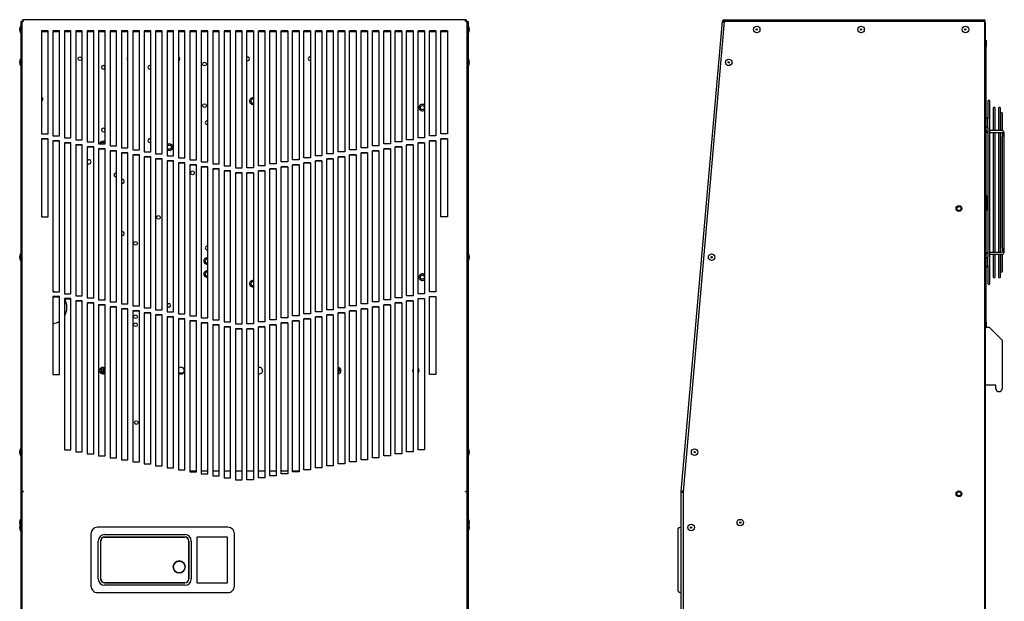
# Model space of a CAD drawing. Extents: x 8 to 167, y 4 to 114.
# Tile 2 of 18: x 14 to 52, y 40 to 62. Entities that reach past the tile are written whole.
import ezdxf

# ---------------------------------------------------------------- set-up
doc = ezdxf.new("R2010")
doc.units = 0
doc.layers.add('BODY', color=3, linetype='CONTINUOUS')

msp = doc.modelspace()

# ---------------------------------------------------------------- linework, layer by layer
at = {"layer": 'BODY', "linetype": 'CONTINUOUS'}
for p, q in [((31.251, 61.945), (14.313, 61.945)), ((14.313, 61.885), (14.313, 61.945)), ((31.251, 61.885), (31.251, 61.945)), ((41.169, 61.945), (51.165, 61.945)), ((41.169, 61.945), (41.169, 61.909)), ((51.165, 61.945), (51.165, 61.909)), ((14.166, 61.545), (14.166, 61.595)), ((14.211, 61.68), (14.196, 61.695)), ((14.196, 61.695), (14.196, 61.445)), ((14.211, 61.879), (14.247, 61.879)), ((14.211, 61.879), (14.211, 43.851)), ((14.247, 61.879), (14.247, 61.852)), ((14.247, 61.879), (14.283, 61.879)), ((14.247, 61.852), (14.247, 43.873)), ((15.255, 61.52), (15.005, 61.52)), ((15.005, 61.52), (15.005, 57.57)), ((15.005, 61.517), (15.255, 61.517)), ((15.255, 57.57), (15.255, 61.52)), ((15.692, 61.52), (15.442, 61.52)), ((15.442, 61.52), (15.442, 57.493)), ((15.442, 61.517), (15.692, 61.517)), ((15.692, 57.493), (15.692, 61.52)), ((16.13, 61.52), (15.88, 61.52)), ((15.88, 61.52), (15.88, 57.416)), ((15.88, 61.517), (16.13, 61.517)), ((16.13, 57.416), (16.13, 61.52)), ((16.567, 61.52), (16.317, 61.52)), ((16.317, 61.52), (16.317, 57.339)), ((16.317, 61.517), (16.567, 61.517)), ((16.567, 57.339), (16.567, 61.52)), ((17.004, 61.52), (16.754, 61.52)), ((16.754, 61.52), (16.754, 57.263)), ((16.754, 61.517), (17.004, 61.517)), ((17.004, 57.263), (17.004, 61.52)), ((17.441, 61.52), (17.191, 61.52)), ((17.191, 61.52), (17.191, 57.186)), ((17.191, 61.517), (17.441, 61.517)), ((17.441, 57.186), (17.441, 61.52)), ((17.879, 61.52), (17.629, 61.52)), ((17.629, 61.52), (17.629, 57.109)), ((17.629, 61.517), (17.879, 61.517)), ((17.879, 57.109), (17.879, 61.52)), ((18.316, 61.52), (18.066, 61.52)), ((18.066, 61.52), (18.066, 57.032)), ((18.066, 61.517), (18.316, 61.517)), ((18.316, 57.032), (18.316, 61.52)), ((18.753, 61.52), (18.503, 61.52)), ((18.503, 61.52), (18.503, 56.955)), ((18.503, 61.517), (18.753, 61.517)), ((18.753, 56.955), (18.753, 61.52)), ((19.19, 61.52), (18.94, 61.52)), ((18.94, 61.52), (18.94, 56.879)), ((18.94, 61.517), (19.19, 61.517)), ((19.19, 56.879), (19.19, 61.52)), ((19.628, 61.52), (19.378, 61.52)), ((19.378, 61.52), (19.378, 56.802)), ((19.378, 61.517), (19.628, 61.517)), ((19.628, 56.802), (19.628, 61.52)), ((20.065, 61.52), (19.815, 61.52)), ((19.815, 61.52), (19.815, 56.725)), ((19.815, 61.517), (20.065, 61.517)), ((20.065, 56.725), (20.065, 61.52)), ((20.502, 61.52), (20.252, 61.52)), ((20.252, 61.52), (20.252, 56.648)), ((20.252, 61.517), (20.502, 61.517)), ((20.502, 56.648), (20.502, 61.52)), ((20.939, 61.52), (20.689, 61.52)), ((20.689, 61.52), (20.689, 56.571)), ((20.689, 61.517), (20.939, 61.517)), ((20.939, 56.571), (20.939, 61.52)), ((21.377, 61.52), (21.127, 61.52)), ((21.127, 61.52), (21.127, 56.494)), ((21.127, 61.517), (21.377, 61.517)), ((21.377, 56.494), (21.377, 61.52)), ((21.814, 61.52), (21.564, 61.52)), ((21.564, 61.52), (21.564, 56.418)), ((21.564, 61.517), (21.814, 61.517)), ((21.814, 56.418), (21.814, 61.52)), ((22.251, 61.52), (22.001, 61.52)), ((22.001, 61.52), (22.001, 56.341)), ((22.001, 61.517), (22.251, 61.517)), ((22.251, 56.341), (22.251, 61.52)), ((22.688, 61.52), (22.438, 61.52)), ((22.438, 61.52), (22.438, 56.264)), ((22.438, 61.517), (22.688, 61.517)), ((22.688, 56.264), (22.688, 61.52)), ((22.876, 61.52), (23.126, 61.52)), ((22.876, 56.264), (22.876, 61.52)), ((23.126, 61.517), (22.876, 61.517)), ((23.126, 61.52), (23.126, 56.264)), ((23.314, 61.52), (23.564, 61.52)), ((23.314, 56.341), (23.314, 61.52)), ((23.564, 61.517), (23.314, 61.517)), ((23.564, 61.52), (23.564, 56.341)), ((23.751, 61.52), (24.001, 61.52)), ((23.751, 56.418), (23.751, 61.52)), ((24.001, 61.517), (23.751, 61.517)), ((24.001, 61.52), (24.001, 56.418)), ((24.188, 61.52), (24.438, 61.52)), ((24.188, 56.494), (24.188, 61.52)), ((24.438, 61.517), (24.188, 61.517)), ((24.438, 61.52), (24.438, 56.494)), ((24.625, 61.52), (24.875, 61.52)), ((24.625, 56.571), (24.625, 61.52)), ((24.875, 61.517), (24.625, 61.517)), ((24.875, 61.52), (24.875, 56.571)), ((25.063, 61.52), (25.313, 61.52)), ((25.063, 56.648), (25.063, 61.52)), ((25.313, 61.517), (25.063, 61.517)), ((25.313, 61.52), (25.313, 56.648)), ((25.5, 61.52), (25.75, 61.52)), ((25.5, 56.725), (25.5, 61.52)), ((25.75, 61.517), (25.5, 61.517)), ((25.75, 61.52), (25.75, 56.725)), ((25.937, 61.52), (26.187, 61.52)), ((25.937, 56.802), (25.937, 61.52)), ((26.187, 61.517), (25.937, 61.517)), ((26.187, 61.52), (26.187, 56.802)), ((26.374, 61.52), (26.624, 61.52)), ((26.374, 56.879), (26.374, 61.52)), ((26.624, 61.517), (26.374, 61.517)), ((26.624, 61.52), (26.624, 56.879)), ((26.812, 61.52), (27.062, 61.52)), ((26.812, 56.955), (26.812, 61.52)), ((27.062, 61.517), (26.812, 61.517)), ((27.062, 61.52), (27.062, 56.955)), ((27.249, 61.52), (27.499, 61.52)), ((27.249, 57.032), (27.249, 61.52)), ((27.499, 61.517), (27.249, 61.517)), ((27.499, 61.52), (27.499, 57.032)), ((27.686, 61.52), (27.936, 61.52)), ((27.686, 57.109), (27.686, 61.52)), ((27.936, 61.517), (27.686, 61.517)), ((27.936, 61.52), (27.936, 57.109)), ((28.123, 61.52), (28.373, 61.52)), ((28.123, 57.186), (28.123, 61.52)), ((28.373, 61.517), (28.123, 61.517)), ((28.373, 61.52), (28.373, 57.186)), ((28.561, 61.52), (28.811, 61.52)), ((28.561, 57.263), (28.561, 61.52)), ((28.811, 61.517), (28.561, 61.517)), ((28.811, 61.52), (28.811, 57.263)), ((28.998, 61.52), (29.248, 61.52)), ((28.998, 57.339), (28.998, 61.52)), ((29.248, 61.517), (28.998, 61.517)), ((29.248, 61.52), (29.248, 57.339)), ((29.435, 61.52), (29.685, 61.52)), ((29.435, 57.416), (29.435, 61.52)), ((29.685, 61.517), (29.435, 61.517)), ((29.685, 61.52), (29.685, 57.416)), ((29.872, 61.52), (30.122, 61.52)), ((29.872, 57.493), (29.872, 61.52)), ((30.122, 61.517), (29.872, 61.517)), ((30.122, 61.52), (30.122, 57.493)), ((30.31, 61.52), (30.56, 61.52)), ((30.31, 57.57), (30.31, 61.52)), ((30.56, 61.517), (30.31, 61.517)), ((30.56, 61.52), (30.56, 57.57)), ((31.317, 61.879), (31.281, 61.879)), ((31.317, 61.879), (31.317, 61.852)), ((31.317, 61.879), (31.353, 61.879)), ((31.317, 43.873), (31.317, 61.852)), ((31.353, 61.879), (31.353, 43.851)), ((31.368, 61.695), (31.353, 61.68)), ((31.368, 61.57), (31.368, 61.695)), ((31.368, 61.445), (31.368, 61.57)), ((31.398, 61.595), (31.398, 61.57)), ((31.398, 61.57), (31.398, 61.545)), ((39.526, 43.858), (41.103, 61.885)), ((41.17, 61.879), (39.592, 43.851)), ((41.139, 61.882), (41.103, 61.885)), ((41.167, 61.852), (41.167, 61.852)), ((51.165, 61.879), (41.17, 61.879)), ((51.165, 9.46), (51.165, 61.879)), ((51.165, 61.837), (51.173, 61.837)), ((51.165, 61.834), (51.173, 61.834)), ((51.173, 61.837), (51.173, 61.834)), ((51.173, 61.834), (51.173, 9.484)), ((14.196, 61.445), (14.211, 61.46)), ((15.005, 61.495), (15.255, 61.495)), ((15.442, 61.495), (15.692, 61.495)), ((15.88, 61.495), (16.13, 61.495)), ((16.317, 61.495), (16.567, 61.495)), ((16.754, 61.495), (17.004, 61.495)), ((17.191, 61.495), (17.441, 61.495)), ((17.629, 61.495), (17.879, 61.495)), ((18.066, 61.495), (18.316, 61.495)), ((18.503, 61.495), (18.753, 61.495)), ((18.94, 61.495), (19.19, 61.495)), ((19.378, 61.495), (19.628, 61.495)), ((19.815, 61.495), (20.065, 61.495)), ((20.252, 61.495), (20.502, 61.495)), ((20.689, 61.495), (20.939, 61.495)), ((21.127, 61.495), (21.377, 61.495)), ((21.564, 61.495), (21.814, 61.495)), ((22.001, 61.495), (22.251, 61.495)), ((22.438, 61.495), (22.688, 61.495)), ((22.876, 61.495), (23.126, 61.495)), ((23.314, 61.495), (23.564, 61.495)), ((23.751, 61.495), (24.001, 61.495)), ((24.188, 61.495), (24.438, 61.495)), ((24.625, 61.495), (24.875, 61.495)), ((25.063, 61.495), (25.313, 61.495)), ((25.5, 61.495), (25.75, 61.495)), ((25.937, 61.495), (26.187, 61.495)), ((26.374, 61.495), (26.624, 61.495)), ((26.812, 61.495), (27.062, 61.495)), ((27.249, 61.495), (27.499, 61.495)), ((27.686, 61.495), (27.936, 61.495)), ((28.123, 61.495), (28.373, 61.495)), ((28.561, 61.495), (28.811, 61.495)), ((28.998, 61.495), (29.248, 61.495)), ((29.435, 61.495), (29.685, 61.495)), ((29.872, 61.495), (30.122, 61.495)), ((30.31, 61.495), (30.56, 61.495)), ((31.353, 61.46), (31.368, 61.445)), ((51.173, 61.165), (51.209, 61.165)), ((51.209, 61.165), (51.209, 60.915)), ((51.209, 50.357), (51.209, 60.915)), ((14.211, 60.42), (14.196, 60.435)), ((14.196, 60.435), (14.196, 60.185)), ((31.368, 60.435), (31.353, 60.42)), ((31.368, 60.31), (31.368, 60.435)), ((14.166, 60.285), (14.166, 60.335)), ((14.196, 60.185), (14.211, 60.2)), ((31.353, 60.2), (31.368, 60.185)), ((31.368, 60.185), (31.368, 60.31)), ((31.398, 60.335), (31.398, 60.31)), ((31.398, 60.31), (31.398, 60.285)), ((51.279, 58.818), (51.279, 58.142)), ((51.35, 51.83), (51.35, 58.818)), ((51.48, 58.556), (51.48, 57.695)), ((51.551, 57.695), (51.551, 58.556)), ((51.685, 58.556), (51.685, 57.695)), ((51.756, 57.695), (51.756, 58.556)), ((51.279, 57.851), (51.279, 58.142)), ((51.764, 58.348), (51.764, 57.695)), ((51.835, 57.695), (51.835, 58.348)), ((51.279, 57.831), (51.279, 57.851)), ((51.279, 57.795), (51.279, 57.831)), ((51.279, 57.795), (51.279, 52.853)), ((15.005, 57.57), (15.255, 57.57)), ((15.255, 57.383), (15.005, 57.383)), ((15.005, 57.383), (15.005, 54.394)), ((15.005, 57.379), (15.255, 57.379)), ((15.255, 54.394), (15.255, 57.383)), ((15.442, 57.493), (15.692, 57.493)), ((15.88, 57.416), (16.13, 57.416)), ((29.685, 57.416), (29.435, 57.416)), ((30.122, 57.493), (29.872, 57.493)), ((30.56, 57.57), (30.31, 57.57)), ((30.31, 57.383), (30.56, 57.383)), ((30.31, 54.394), (30.31, 57.383)), ((30.56, 57.379), (30.31, 57.379)), ((30.56, 57.383), (30.56, 54.394)), ((51.801, 57.695), (51.35, 57.695)), ((51.35, 57.624), (51.801, 57.624)), ((51.48, 57.624), (51.48, 53.024)), ((51.551, 53.024), (51.551, 57.624)), ((51.685, 57.624), (51.685, 53.024)), ((51.756, 53.024), (51.756, 57.624)), ((51.764, 57.624), (51.764, 53.024)), ((51.835, 57.611), (51.835, 57.462)), ((51.835, 53.186), (51.835, 57.462)), ((51.905, 55.502), (51.905, 57.611)), ((15.692, 57.306), (15.442, 57.306)), ((15.442, 57.306), (15.442, 51.515)), ((15.442, 57.303), (15.692, 57.303)), ((15.692, 51.515), (15.692, 57.306)), ((16.13, 57.229), (15.88, 57.229)), ((15.88, 57.229), (15.88, 51.438)), ((15.88, 57.226), (16.13, 57.226)), ((16.13, 51.438), (16.13, 57.229)), ((16.317, 57.339), (16.567, 57.339)), ((16.567, 57.152), (16.317, 57.152)), ((16.317, 57.152), (16.317, 51.361)), ((16.317, 57.149), (16.567, 57.149)), ((16.567, 51.361), (16.567, 57.152)), ((16.754, 57.263), (17.004, 57.263)), ((17.004, 57.075), (16.754, 57.075)), ((16.754, 57.075), (16.754, 51.284)), ((16.754, 57.072), (17.004, 57.072)), ((17.004, 51.284), (17.004, 57.075)), ((17.191, 57.186), (17.441, 57.186)), ((17.441, 56.998), (17.191, 56.998)), ((17.191, 56.998), (17.191, 51.208)), ((17.191, 56.995), (17.441, 56.995)), ((17.441, 51.208), (17.441, 56.998)), ((17.629, 57.109), (17.879, 57.109)), ((18.066, 57.032), (18.316, 57.032)), ((27.499, 57.032), (27.249, 57.032)), ((27.936, 57.109), (27.686, 57.109)), ((28.373, 57.186), (28.123, 57.186)), ((28.123, 51.208), (28.123, 56.998)), ((28.123, 56.998), (28.373, 56.998)), ((28.373, 56.995), (28.123, 56.995)), ((28.373, 56.998), (28.373, 51.208)), ((28.811, 57.263), (28.561, 57.263)), ((28.561, 51.284), (28.561, 57.075)), ((28.561, 57.075), (28.811, 57.075)), ((28.811, 57.072), (28.561, 57.072)), ((28.811, 57.075), (28.811, 51.284)), ((29.248, 57.339), (28.998, 57.339)), ((28.998, 51.361), (28.998, 57.152)), ((28.998, 57.152), (29.248, 57.152)), ((29.248, 57.149), (28.998, 57.149)), ((29.248, 57.152), (29.248, 51.361)), ((29.435, 51.438), (29.435, 57.229)), ((29.435, 57.229), (29.685, 57.229)), ((29.685, 57.226), (29.435, 57.226)), ((29.685, 57.229), (29.685, 51.438)), ((29.872, 51.515), (29.872, 57.306)), ((29.872, 57.306), (30.122, 57.306)), ((30.122, 57.303), (29.872, 57.303)), ((30.122, 57.306), (30.122, 51.515)), ((17.879, 56.922), (17.629, 56.922)), ((17.629, 56.922), (17.629, 51.131)), ((17.629, 56.919), (17.879, 56.919)), ((17.879, 51.131), (17.879, 56.922)), ((18.316, 56.845), (18.066, 56.845)), ((18.066, 56.845), (18.066, 51.054)), ((18.066, 56.842), (18.316, 56.842)), ((18.316, 51.054), (18.316, 56.845)), ((18.503, 56.955), (18.753, 56.955)), ((18.753, 56.768), (18.503, 56.768)), ((18.503, 56.768), (18.503, 50.977)), ((18.503, 56.765), (18.753, 56.765)), ((18.753, 50.977), (18.753, 56.768)), ((18.94, 56.879), (19.19, 56.879)), ((19.19, 56.691), (18.94, 56.691)), ((18.94, 56.691), (18.94, 50.9)), ((18.94, 56.688), (19.19, 56.688)), ((19.19, 50.9), (19.19, 56.691)), ((19.378, 56.802), (19.628, 56.802)), ((19.628, 56.614), (19.378, 56.614)), ((19.378, 56.614), (19.378, 50.824)), ((19.378, 56.611), (19.628, 56.611)), ((19.628, 50.824), (19.628, 56.614)), ((19.815, 56.725), (20.065, 56.725)), ((20.252, 56.648), (20.502, 56.648)), ((25.313, 56.648), (25.063, 56.648)), ((25.75, 56.725), (25.5, 56.725)), ((26.187, 56.802), (25.937, 56.802)), ((25.937, 50.824), (25.937, 56.614)), ((25.937, 56.614), (26.187, 56.614)), ((26.187, 56.611), (25.937, 56.611)), ((26.187, 56.614), (26.187, 50.824)), ((26.624, 56.879), (26.374, 56.879)), ((26.374, 50.9), (26.374, 56.691)), ((26.374, 56.691), (26.624, 56.691)), ((26.624, 56.688), (26.374, 56.688)), ((26.624, 56.691), (26.624, 50.9)), ((27.062, 56.955), (26.812, 56.955)), ((26.812, 50.977), (26.812, 56.768)), ((26.812, 56.768), (27.062, 56.768)), ((27.062, 56.765), (26.812, 56.765)), ((27.062, 56.768), (27.062, 50.977)), ((27.249, 51.054), (27.249, 56.845)), ((27.249, 56.845), (27.499, 56.845)), ((27.499, 56.842), (27.249, 56.842)), ((27.499, 56.845), (27.499, 51.054)), ((27.686, 51.131), (27.686, 56.922)), ((27.686, 56.922), (27.936, 56.922)), ((27.936, 56.919), (27.686, 56.919)), ((27.936, 56.922), (27.936, 51.131)), ((20.065, 56.538), (19.815, 56.538)), ((19.815, 56.538), (19.815, 50.747)), ((19.815, 56.534), (20.065, 56.534)), ((20.065, 50.747), (20.065, 56.538)), ((20.502, 56.461), (20.252, 56.461)), ((20.252, 56.461), (20.252, 50.67)), ((20.252, 56.458), (20.502, 56.458)), ((20.502, 50.67), (20.502, 56.461)), ((20.689, 56.571), (20.939, 56.571)), ((20.939, 56.384), (20.689, 56.384)), ((20.689, 56.384), (20.689, 50.593)), ((20.689, 56.381), (20.939, 56.381)), ((20.939, 50.593), (20.939, 56.384)), ((21.127, 56.494), (21.377, 56.494)), ((21.377, 56.307), (21.127, 56.307)), ((21.127, 56.307), (21.127, 50.516)), ((21.127, 56.304), (21.377, 56.304)), ((21.377, 50.516), (21.377, 56.307)), ((21.564, 56.418), (21.814, 56.418)), ((22.001, 56.341), (22.251, 56.341)), ((22.438, 56.264), (22.688, 56.264)), ((23.126, 56.264), (22.876, 56.264)), ((23.564, 56.341), (23.314, 56.341)), ((24.001, 56.418), (23.751, 56.418)), ((24.438, 56.494), (24.188, 56.494)), ((24.188, 50.516), (24.188, 56.307)), ((24.188, 56.307), (24.438, 56.307)), ((24.438, 56.304), (24.188, 56.304)), ((24.438, 56.307), (24.438, 50.516)), ((24.875, 56.571), (24.625, 56.571)), ((24.625, 50.593), (24.625, 56.384)), ((24.625, 56.384), (24.875, 56.384)), ((24.875, 56.381), (24.625, 56.381)), ((24.875, 56.384), (24.875, 50.593)), ((25.063, 50.67), (25.063, 56.461)), ((25.063, 56.461), (25.313, 56.461)), ((25.313, 56.458), (25.063, 56.458)), ((25.313, 56.461), (25.313, 50.67)), ((25.5, 50.747), (25.5, 56.538)), ((25.5, 56.538), (25.75, 56.538)), ((25.75, 56.534), (25.5, 56.534)), ((25.75, 56.538), (25.75, 50.747)), ((21.814, 56.23), (21.564, 56.23)), ((21.564, 56.23), (21.564, 50.44)), ((21.564, 56.227), (21.814, 56.227)), ((21.814, 50.44), (21.814, 56.23)), ((22.251, 56.154), (22.001, 56.154)), ((22.001, 56.154), (22.001, 50.363)), ((22.001, 56.15), (22.251, 56.15)), ((22.251, 50.363), (22.251, 56.154)), ((22.688, 56.077), (22.438, 56.077)), ((22.438, 56.077), (22.438, 50.286)), ((22.438, 56.074), (22.688, 56.074)), ((22.688, 50.286), (22.688, 56.077)), ((22.876, 50.286), (22.876, 56.077)), ((22.876, 56.077), (23.126, 56.077)), ((23.126, 56.074), (22.876, 56.074)), ((23.126, 56.077), (23.126, 50.286)), ((23.314, 50.363), (23.314, 56.154)), ((23.314, 56.154), (23.564, 56.154)), ((23.564, 56.15), (23.314, 56.15)), ((23.564, 56.154), (23.564, 50.363)), ((23.751, 50.44), (23.751, 56.23)), ((23.751, 56.23), (24.001, 56.23)), ((24.001, 56.227), (23.751, 56.227)), ((24.001, 56.23), (24.001, 50.44)), ((51.905, 55.146), (51.905, 55.502)), ((51.239, 55.194), (51.209, 55.194)), ((51.239, 54.969), (51.239, 55.194)), ((51.905, 53.037), (51.905, 55.146)), ((51.239, 54.969), (51.209, 54.969)), ((51.239, 54.869), (51.209, 54.869)), ((51.239, 54.969), (51.239, 54.869)), ((51.239, 54.644), (51.239, 54.869)), ((15.005, 54.394), (15.255, 54.394)), ((30.56, 54.394), (30.31, 54.394)), ((51.239, 54.644), (51.209, 54.644)), ((14.166, 52.814), (14.166, 52.864)), ((14.211, 52.949), (14.196, 52.964)), ((14.196, 52.964), (14.196, 52.714)), ((31.368, 52.964), (31.353, 52.949)), ((31.368, 52.839), (31.368, 52.964)), ((31.368, 52.714), (31.368, 52.839)), ((31.398, 52.864), (31.398, 52.839)), ((31.398, 52.839), (31.398, 52.814)), ((51.279, 52.817), (51.279, 52.853)), ((51.801, 53.024), (51.35, 53.024)), ((51.35, 52.953), (51.801, 52.953)), ((51.48, 52.953), (51.48, 52.092)), ((51.551, 52.092), (51.551, 52.953)), ((51.685, 52.953), (51.685, 52.092)), ((51.756, 52.092), (51.756, 52.953)), ((51.764, 52.953), (51.764, 52.3)), ((51.835, 53.186), (51.835, 53.037)), ((51.835, 52.3), (51.835, 52.957)), ((14.196, 52.714), (14.211, 52.729)), ((31.353, 52.729), (31.368, 52.714)), ((51.279, 52.797), (51.279, 52.817)), ((51.279, 52.506), (51.279, 52.797)), ((51.279, 52.506), (51.279, 51.83)), ((15.442, 51.515), (15.692, 51.515)), ((15.692, 51.329), (15.442, 51.329)), ((15.442, 51.329), (15.442, 48.34)), ((15.442, 51.325), (15.692, 51.325)), ((15.692, 48.34), (15.692, 51.329)), ((15.88, 51.438), (16.13, 51.438)), ((16.317, 51.361), (16.567, 51.361)), ((29.248, 51.361), (28.998, 51.361)), ((29.685, 51.438), (29.435, 51.438)), ((30.122, 51.515), (29.872, 51.515)), ((29.872, 48.34), (29.872, 51.329)), ((29.872, 51.329), (30.122, 51.329)), ((30.122, 51.325), (29.872, 51.325)), ((30.122, 51.329), (30.122, 48.34)), ((16.13, 51.252), (15.88, 51.252)), ((15.88, 51.252), (15.88, 45.461)), ((15.88, 51.249), (16.13, 51.249)), ((16.13, 45.461), (16.13, 51.252)), ((16.567, 51.175), (16.317, 51.175)), ((16.317, 51.175), (16.317, 45.384)), ((16.317, 51.172), (16.567, 51.172)), ((16.567, 45.384), (16.567, 51.175)), ((16.754, 51.284), (17.004, 51.284)), ((17.004, 51.098), (16.754, 51.098)), ((16.754, 51.098), (16.754, 45.307)), ((16.754, 51.095), (17.004, 51.095)), ((17.004, 45.307), (17.004, 51.098)), ((17.191, 51.208), (17.441, 51.208)), ((17.441, 51.021), (17.191, 51.021)), ((17.191, 51.021), (17.191, 45.23)), ((17.191, 51.018), (17.441, 51.018)), ((17.441, 45.23), (17.441, 51.021)), ((17.629, 51.131), (17.879, 51.131)), ((18.066, 51.054), (18.316, 51.054)), ((18.503, 50.977), (18.753, 50.977)), ((27.062, 50.977), (26.812, 50.977)), ((27.499, 51.054), (27.249, 51.054)), ((27.936, 51.131), (27.686, 51.131)), ((28.373, 51.208), (28.123, 51.208)), ((28.123, 45.23), (28.123, 51.021)), ((28.123, 51.021), (28.373, 51.021)), ((28.373, 51.018), (28.123, 51.018)), ((28.373, 51.021), (28.373, 45.23)), ((28.811, 51.284), (28.561, 51.284)), ((28.561, 45.307), (28.561, 51.098)), ((28.561, 51.098), (28.811, 51.098)), ((28.811, 51.095), (28.561, 51.095)), ((28.811, 51.098), (28.811, 45.307)), ((28.998, 45.384), (28.998, 51.175)), ((28.998, 51.175), (29.248, 51.175)), ((29.248, 51.172), (28.998, 51.172)), ((29.248, 51.175), (29.248, 45.384)), ((29.435, 45.461), (29.435, 51.252)), ((29.435, 51.252), (29.685, 51.252)), ((29.685, 51.249), (29.435, 51.249)), ((29.685, 51.252), (29.685, 45.461)), ((17.879, 50.944), (17.629, 50.944)), ((17.629, 50.944), (17.629, 45.154)), ((17.629, 50.941), (17.879, 50.941)), ((17.879, 45.154), (17.879, 50.944)), ((18.316, 50.868), (18.066, 50.868)), ((18.066, 50.868), (18.066, 45.077)), ((18.066, 50.865), (18.316, 50.865)), ((18.316, 45.077), (18.316, 50.868)), ((18.753, 50.791), (18.503, 50.791)), ((18.503, 50.791), (18.503, 45)), ((18.503, 50.788), (18.753, 50.788)), ((18.753, 45), (18.753, 50.791)), ((18.94, 50.9), (19.19, 50.9)), ((19.19, 50.714), (18.94, 50.714)), ((18.94, 50.714), (18.94, 44.923)), ((18.94, 50.711), (19.19, 50.711)), ((19.19, 44.923), (19.19, 50.714)), ((19.378, 50.824), (19.628, 50.824)), ((19.628, 50.637), (19.378, 50.637)), ((19.378, 50.637), (19.378, 44.846)), ((19.378, 50.634), (19.628, 50.634)), ((19.628, 44.846), (19.628, 50.637)), ((19.815, 50.747), (20.065, 50.747)), ((20.252, 50.67), (20.502, 50.67)), ((20.689, 50.593), (20.939, 50.593)), ((24.875, 50.593), (24.625, 50.593)), ((25.313, 50.67), (25.063, 50.67)), ((25.75, 50.747), (25.5, 50.747)), ((26.187, 50.824), (25.937, 50.824)), ((25.937, 44.846), (25.937, 50.637)), ((25.937, 50.637), (26.187, 50.637)), ((26.187, 50.634), (25.937, 50.634)), ((26.187, 50.637), (26.187, 44.846)), ((26.624, 50.9), (26.374, 50.9)), ((26.374, 44.923), (26.374, 50.714)), ((26.374, 50.714), (26.624, 50.714)), ((26.624, 50.711), (26.374, 50.711)), ((26.624, 50.714), (26.624, 44.923)), ((26.812, 45), (26.812, 50.791)), ((26.812, 50.791), (27.062, 50.791)), ((27.062, 50.788), (26.812, 50.788)), ((27.062, 50.791), (27.062, 45)), ((27.249, 45.077), (27.249, 50.868)), ((27.249, 50.868), (27.499, 50.868)), ((27.499, 50.865), (27.249, 50.865)), ((27.499, 50.868), (27.499, 45.077)), ((27.686, 45.154), (27.686, 50.944)), ((27.686, 50.944), (27.936, 50.944)), ((27.936, 50.941), (27.686, 50.941)), ((27.936, 50.944), (27.936, 45.154)), ((20.065, 50.56), (19.815, 50.56)), ((19.815, 50.56), (19.815, 44.77)), ((19.815, 50.557), (20.065, 50.557)), ((20.065, 44.77), (20.065, 50.56)), ((20.502, 50.484), (20.252, 50.484)), ((20.252, 50.484), (20.252, 44.693)), ((20.252, 50.481), (20.502, 50.481)), ((20.502, 44.693), (20.502, 50.484)), ((20.939, 50.407), (20.689, 50.407)), ((20.689, 50.407), (20.689, 44.616)), ((20.689, 50.404), (20.939, 50.404)), ((20.939, 44.616), (20.939, 50.407)), ((21.127, 50.516), (21.377, 50.516)), ((21.377, 50.33), (21.127, 50.33)), ((21.127, 50.33), (21.127, 44.539)), ((21.127, 50.327), (21.377, 50.327)), ((21.377, 44.539), (21.377, 50.33)), ((21.564, 50.44), (21.814, 50.44)), ((21.814, 50.253), (21.564, 50.253)), ((21.564, 50.253), (21.564, 44.462)), ((21.564, 50.25), (21.814, 50.25)), ((21.814, 44.462), (21.814, 50.253)), ((22.001, 50.363), (22.251, 50.363)), ((22.438, 50.286), (22.688, 50.286)), ((23.126, 50.286), (22.876, 50.286)), ((23.564, 50.363), (23.314, 50.363)), ((24.001, 50.44), (23.751, 50.44)), ((23.751, 44.462), (23.751, 50.253)), ((23.751, 50.253), (24.001, 50.253)), ((24.001, 50.25), (23.751, 50.25)), ((24.001, 50.253), (24.001, 44.462)), ((24.438, 50.516), (24.188, 50.516)), ((24.188, 44.539), (24.188, 50.33)), ((24.188, 50.33), (24.438, 50.33)), ((24.438, 50.327), (24.188, 50.327)), ((24.438, 50.33), (24.438, 44.539)), ((24.625, 44.616), (24.625, 50.407)), ((24.625, 50.407), (24.875, 50.407)), ((24.875, 50.404), (24.625, 50.404)), ((24.875, 50.407), (24.875, 44.616)), ((25.063, 44.693), (25.063, 50.484)), ((25.063, 50.484), (25.313, 50.484)), ((25.313, 50.481), (25.063, 50.481)), ((25.313, 50.484), (25.313, 44.693)), ((25.5, 44.77), (25.5, 50.56)), ((25.5, 50.56), (25.75, 50.56)), ((25.75, 50.557), (25.5, 50.557)), ((25.75, 50.56), (25.75, 44.77)), ((51.209, 50.357), (51.209, 50.18)), ((22.251, 50.176), (22.001, 50.176)), ((22.001, 50.176), (22.001, 44.386)), ((22.001, 50.173), (22.251, 50.173)), ((22.251, 44.386), (22.251, 50.176)), ((22.688, 50.1), (22.438, 50.1)), ((22.438, 50.1), (22.438, 44.309)), ((22.438, 50.096), (22.688, 50.096)), ((22.688, 44.309), (22.688, 50.1)), ((22.876, 44.309), (22.876, 50.1)), ((22.876, 50.1), (23.126, 50.1)), ((23.126, 50.096), (22.876, 50.096)), ((23.126, 50.1), (23.126, 44.309)), ((23.314, 44.386), (23.314, 50.176)), ((23.314, 50.176), (23.564, 50.176)), ((23.564, 50.173), (23.314, 50.173)), ((23.564, 50.176), (23.564, 44.386)), ((51.173, 50.158), (51.327, 50.158)), ((51.209, 50.18), (51.209, 50.158)), ((51.327, 50.158), (51.827, 49.658)), ((51.827, 49.658), (51.827, 47.813)), ((15.442, 48.34), (15.692, 48.34)), ((17.327, 48.587), (17.325, 48.617)), ((17.327, 48.487), (17.327, 48.587)), ((17.377, 48.587), (17.377, 48.487)), ((17.387, 48.375), (17.387, 48.615)), ((20.264, 48.407), (20.441, 48.407)), ((30.122, 48.34), (29.872, 48.34)), ((51.577, 47.938), (51.173, 47.938)), ((51.183, 47.857), (51.183, 47.939)), ((51.185, 47.922), (51.185, 47.938)), ((51.188, 47.922), (51.188, 47.938)), ((51.577, 47.813), (51.577, 47.938)), ((51.183, 47.857), (51.173, 47.857)), ((51.183, 47.922), (51.185, 47.922)), ((51.188, 47.922), (51.185, 47.922)), ((14.166, 45.342), (14.166, 45.392)), ((14.211, 45.477), (14.196, 45.492)), ((14.196, 45.492), (14.196, 45.242)), ((15.88, 45.461), (16.13, 45.461)), ((16.317, 45.384), (16.567, 45.384)), ((16.754, 45.307), (17.004, 45.307)), ((28.811, 45.307), (28.561, 45.307)), ((29.248, 45.384), (28.998, 45.384)), ((29.685, 45.461), (29.435, 45.461)), ((31.368, 45.492), (31.353, 45.477)), ((31.368, 45.367), (31.368, 45.492)), ((31.368, 45.242), (31.368, 45.367)), ((31.398, 45.392), (31.398, 45.367)), ((31.398, 45.367), (31.398, 45.342)), ((14.196, 45.242), (14.211, 45.257)), ((17.191, 45.23), (17.441, 45.23)), ((17.629, 45.154), (17.879, 45.154)), ((18.066, 45.077), (18.316, 45.077)), ((18.503, 45), (18.753, 45)), ((18.94, 44.923), (19.19, 44.923)), ((26.624, 44.923), (26.374, 44.923)), ((27.062, 45), (26.812, 45)), ((27.499, 45.077), (27.249, 45.077)), ((27.936, 45.154), (27.686, 45.154)), ((28.373, 45.23), (28.123, 45.23)), ((31.353, 45.257), (31.368, 45.242)), ((19.378, 44.846), (19.628, 44.846)), ((19.815, 44.77), (20.065, 44.77)), ((20.252, 44.693), (20.502, 44.693)), ((20.939, 44.643), (20.689, 44.643)), ((20.689, 44.616), (20.939, 44.616)), ((21.377, 44.643), (21.127, 44.643)), ((21.127, 44.539), (21.377, 44.539)), ((21.814, 44.643), (21.564, 44.643)), ((22.251, 44.643), (22.001, 44.643)), ((22.688, 44.643), (22.438, 44.643)), ((23.126, 44.643), (22.876, 44.643)), ((23.564, 44.643), (23.314, 44.643)), ((24.001, 44.643), (23.751, 44.643)), ((24.438, 44.643), (24.188, 44.643)), ((24.438, 44.539), (24.188, 44.539)), ((24.875, 44.643), (24.625, 44.643)), ((24.875, 44.616), (24.625, 44.616)), ((25.313, 44.693), (25.063, 44.693)), ((25.75, 44.77), (25.5, 44.77)), ((26.187, 44.846), (25.937, 44.846)), ((21.564, 44.462), (21.814, 44.462)), ((22.001, 44.386), (22.251, 44.386)), ((22.438, 44.309), (22.688, 44.309)), ((23.126, 44.309), (22.876, 44.309)), ((23.564, 44.386), (23.314, 44.386)), ((24.001, 44.462), (23.751, 44.462)), ((14.211, 43.851), (14.211, 19.107)), ((14.211, 43.851), (14.247, 43.851)), ((14.247, 43.873), (14.247, 43.851)), ((14.247, 43.873), (14.247, 43.872)), ((14.247, 43.851), (14.247, 43.833)), ((14.247, 43.833), (14.247, 19.124)), ((14.284, 43.864), (14.305, 43.859)), ((14.313, 43.855), (14.304, 43.859)), ((14.313, 43.853), (14.313, 43.858)), ((31.261, 43.859), (31.251, 43.855)), ((31.251, 43.853), (31.251, 43.858)), ((31.26, 43.859), (31.281, 43.864)), ((31.317, 43.873), (31.317, 43.851)), ((31.317, 43.872), (31.317, 43.873)), ((31.317, 43.851), (31.353, 43.851)), ((31.317, 43.851), (31.317, 43.833)), ((31.317, 19.124), (31.317, 43.833)), ((31.353, 43.851), (31.353, 19.107)), ((39.526, 43.858), (39.562, 43.855)), ((39.526, 19.105), (39.526, 43.853)), ((39.562, 43.853), (39.526, 43.853)), ((39.592, 43.851), (39.592, 19.107)), ((39.592, 43.833), (39.592, 43.833)), ((39.593, 43.872), (39.594, 43.873)), ((39.594, 43.873), (39.594, 43.873)), ((14.166, 42.643), (14.166, 42.693)), ((14.211, 42.778), (14.196, 42.793)), ((14.196, 42.793), (14.196, 42.604)), ((31.368, 42.793), (31.353, 42.778)), ((31.368, 42.668), (31.368, 42.793)), ((31.368, 42.604), (31.368, 42.668)), ((31.398, 42.693), (31.398, 42.668)), ((31.398, 42.668), (31.398, 42.643)), ((14.166, 42.454), (14.166, 42.504)), ((14.211, 42.589), (14.196, 42.604)), ((14.196, 42.604), (14.196, 42.354)), ((14.196, 42.354), (14.211, 42.369)), ((22.148, 42.488), (17.147, 42.488)), ((31.368, 42.604), (31.353, 42.589)), ((31.353, 42.369), (31.368, 42.354)), ((31.368, 42.479), (31.368, 42.604)), ((31.368, 42.354), (31.368, 42.479)), ((31.398, 42.504), (31.398, 42.479)), ((31.398, 42.479), (31.398, 42.454)), ((39.406, 42.24), (39.406, 42.425)), ((39.463, 42.485), (39.526, 42.488)), ((16.897, 42.239), (16.897, 40.238)), ((17.174, 40.513), (17.174, 41.963)), ((17.269, 41.963), (17.269, 40.513)), ((17.272, 40.513), (17.272, 41.963)), ((17.422, 42.211), (20.497, 42.211)), ((20.497, 42.116), (17.422, 42.116)), ((17.422, 42.113), (20.497, 42.113)), ((20.647, 41.963), (20.647, 40.513)), ((20.65, 40.513), (20.65, 41.963)), ((20.745, 41.963), (20.745, 40.513)), ((20.964, 40.348), (20.964, 42.129)), ((20.964, 42.129), (22.115, 42.129)), ((20.964, 42.129), (20.964, 42.128)), ((20.964, 42.128), (22.114, 42.128)), ((20.964, 40.348), (20.964, 42.128)), ((22.115, 42.129), (22.114, 42.128)), ((22.114, 42.128), (22.114, 40.348)), ((22.115, 42.129), (22.115, 40.348)), ((22.397, 40.238), (22.397, 42.239)), ((39.406, 40.237), (39.406, 42.24)), ((20.497, 40.363), (17.422, 40.363)), ((17.422, 40.36), (20.497, 40.36)), ((20.497, 40.265), (17.422, 40.265)), ((22.115, 40.348), (20.964, 40.348)), ((20.964, 40.348), (20.964, 40.348)), ((22.114, 40.348), (20.964, 40.348)), ((22.115, 40.348), (22.114, 40.348)), ((39.406, 40.051), (39.406, 40.237)), ((17.147, 39.988), (22.148, 39.988)), ((39.526, 39.988), (39.463, 39.991))]:
    msp.add_line(p, q, dxfattribs=at)
for points in [[(51.159, 61.879), (51.157, 61.884), (51.145, 61.895)], [(31.251, 61.885), (31.274, 61.878), (31.294, 61.872), (31.308, 61.864), (31.316, 61.856), (31.317, 61.852)], [(51.173, 61.837), (51.169, 61.86), (51.165, 61.869)], [(51.801, 57.624), (51.816, 57.623), (51.827, 57.619), (51.833, 57.615), (51.835, 57.611)], [(51.835, 53.037), (51.833, 53.033), (51.827, 53.028), (51.816, 53.025), (51.801, 53.024)], [(16.561, 52.495), (16.566, 52.522), (16.567, 52.523)], [(16.567, 52.467), (16.566, 52.468), (16.561, 52.495)], [(15.442, 51.533), (15.491, 51.524), (15.528, 51.515)], [(17.327, 48.487), (17.319, 48.426), (17.301, 48.381)], [(17.352, 48.37), (17.37, 48.423), (17.377, 48.487)], [(17.376, 48.618), (17.377, 48.603), (17.377, 48.587)]]:
    msp.add_lwpolyline(points, dxfattribs=at)
for centre, radius in [((42.415, 61.57), 0.125), ((42.415, 61.57), 0.025), ((46.415, 61.57), 0.125), ((46.415, 61.57), 0.025), ((50.415, 61.57), 0.125), ((50.415, 61.57), 0.025), ((16.472, 60.445), 0.0705), ((41.342, 60.31), 0.125), ((21.252, 60.245), 0.0705), ((41.342, 60.31), 0.025), ((21.252, 58.653), 0.0705), ((29.602, 58.575), 0.078), ((19.902, 57.06), 0.078), ((20.794, 56.075), 0.0705), ((50.165, 54.705), 0.11), ((50.165, 54.705), 0.078), ((19.482, 54.365), 0.0705), ((18.602, 53.37), 0.0705), ((40.688, 52.839), 0.125), ((40.688, 52.839), 0.025), ((29.602, 52.075), 0.078), ((18.602, 50.56), 0.0705), ((18.602, 50.25), 0.0705), ((18.637, 46.505), 0.0705), ((40.035, 45.367), 0.125), ((40.035, 45.367), 0.025), ((50.165, 43.775), 0.109), ((50.165, 43.775), 0.078), ((41.785, 42.668), 0.125), ((41.785, 42.668), 0.025), ((39.901, 42.479), 0.125), ((39.901, 42.479), 0.025), ((20.28, 40.969), 0.227)]:
    msp.add_circle(centre, radius, dxfattribs=at)
for centre, radius, start, end in [((14.313, 61.879), 0.066, 90, 180), ((14.313, 61.879), 0.03, 90, 180), ((31.251, 61.879), 0.066, 0, 90), ((31.251, 61.879), 0.03, 0, 90), ((41.169, 61.879), 0.066, 90, 175), ((41.169, 61.879), 0.03, 90, 175), ((41.095, 61.877), 0.101, 1.3174, 42.7332), ((41.15, 61.865), 0.0481, 16.9738, 66.3636), ((51.271, 61.857), 0.138, 140.3249, 170.7872), ((51.186, 61.858), 0.0552, 112.3931, 157.6069), ((14.354, 61.593), 0.188, 147.1355, 179.466), ((14.354, 61.547), 0.188, 180.534, 212.8645), ((14.325, 61.777), 0.109, 96.331, 135.8931), ((31.211, 61.593), 0.188, 0.534, 32.8645), ((31.211, 61.547), 0.187, 327.1355, 359.466), ((41.199, 61.994), 0.145, 228.7415, 257.2079), ((41.188, 61.9), 0.0523, 200.7599, 245.9027), ((14.354, 60.334), 0.187, 147.1355, 179.466), ((18.352, 60.445), 0.0705, 121.2242, 180), ((18.352, 60.445), 0.0705, 180, 238.7758), ((20.232, 60.445), 0.0705, 286.249, 73.751), ((22.9, 60.447), 0.0705, 250.0972, 109.9028), ((25.3, 60.447), 0.0705, 79.9744, 180), ((25.3, 60.447), 0.0705, 180, 280.0256), ((31.211, 60.334), 0.188, 0.534, 32.8645), ((14.354, 60.287), 0.188, 180.534, 212.8645), ((17.372, 60.12), 0.0705, 12.0589, 180), ((17.372, 60.12), 0.0705, 180, 347.9411), ((19.152, 60.12), 0.0705, 57.4198, 180), ((19.152, 60.12), 0.0705, 180, 302.5802), ((31.211, 60.287), 0.187, 327.1355, 359.466), ((14.982, 58.908), 0.078, 286.8972, 73.1028), ((23.102, 58.825), 0.126, 79.0194, 180), ((23.102, 58.825), 0.078, 72.0798, 287.9202), ((23.102, 58.825), 0.126, 180, 280.9806), ((29.602, 58.575), 0.126, 48.9058, 180), ((29.602, 58.575), 0.126, 180, 311.0942), ((51.315, 58.818), 0.0354, 0, 180), ((51.516, 58.556), 0.0354, 0, 180), ((51.72, 58.556), 0.0354, 0, 180), ((51.244, 58.142), 0.0354, 0, 180), ((51.799, 58.348), 0.0354, 0, 180), ((17.372, 57.72), 0.0705, 12.0589, 180), ((21.352, 57.995), 0.0705, 69.893, 180), ((21.352, 57.995), 0.0705, 180, 290.107), ((51.244, 57.851), 0.0354, 180, 270), ((51.244, 57.851), 0.0354, 270, 0), ((17.372, 57.72), 0.0705, 180, 347.9411), ((19.152, 57.31), 0.0705, 57.4198, 180), ((51.296, 57.715), 0.0875, 184.4177, 259.2371), ((51.809, 57.598), 0.097, 7.4283, 94.7937), ((17.352, 57.16), 0.126, 45.0971, 168.1676), ((17.352, 57.16), 0.078, 19.3436, 160.6564), ((19.152, 57.31), 0.0705, 180, 302.5802), ((19.902, 57.06), 0.126, 225.9994, 134.0006), ((16.822, 56.495), 0.078, 208.8633, 151.1367), ((17.852, 55.995), 0.0705, 68.1847, 180), ((17.852, 55.995), 0.0705, 180, 291.8153), ((18.102, 55.745), 0.0705, 238.7758, 121.2242), ((18.102, 53.745), 0.0705, 238.7758, 121.2242), ((21.352, 53.195), 0.0705, 69.893, 180), ((14.354, 52.862), 0.188, 147.1355, 179.466), ((21.352, 53.195), 0.0705, 180, 290.107), ((31.211, 52.862), 0.188, 0.534, 32.8645), ((51.295, 52.933), 0.0866, 100.3504, 175.9948), ((51.809, 53.05), 0.097, 265.2063, 352.5717), ((14.354, 52.816), 0.188, 180.534, 212.8645), ((21.352, 52.695), 0.126, 78.9101, 180), ((21.352, 52.695), 0.126, 180, 281.0899), ((21.352, 52.695), 0.078, 71.8974, 288.1026), ((31.211, 52.816), 0.187, 327.1355, 359.466), ((51.244, 52.797), 0.0354, 90, 180), ((51.244, 52.506), 0.0354, 180, 0), ((51.244, 52.797), 0.0354, 0, 90), ((21.352, 52.195), 0.126, 78.9101, 180), ((21.352, 52.195), 0.126, 180, 281.0899), ((21.352, 52.195), 0.078, 71.8974, 288.1026), ((29.602, 52.075), 0.126, 48.9058, 180), ((51.516, 52.092), 0.0354, 180, 0), ((51.72, 52.092), 0.0354, 180, 0), ((51.799, 52.3), 0.0354, 180, 0), ((23.102, 51.825), 0.126, 79.0194, 180), ((23.102, 51.825), 0.126, 180, 280.9806), ((23.102, 51.825), 0.078, 72.0798, 287.9202), ((29.602, 52.075), 0.126, 180, 311.0942), ((51.315, 51.83), 0.0354, 180, 0), ((15.352, 50.915), 0.625, 327.5104, 32.2669), ((19.882, 50.995), 0.0705, 198.5667, 161.4333), ((15.352, 50.915), 0.625, 278.2725, 302.9482), ((17.352, 48.495), 0.125, 44.6385, 315.3615), ((17.092, 48.487), 0.205, 333.645, 29.8798), ((20.352, 48.495), 0.125, 0, 143.3393), ((20.352, 48.495), 0.125, 216.6607, 0), ((23.352, 48.495), 0.125, 0, 108.057), ((23.352, 48.495), 0.125, 251.943, 0), ((26.352, 48.495), 0.125, 0, 79.8458), ((26.162, 48.577), 0.23, 337.2055, 9.363), ((26.162, 48.577), 0.24, 332.066, 8.0394), ((26.162, 48.577), 0.27, 321.7505, 3.0496), ((26.352, 48.495), 0.125, 280.1542, 0), ((29.352, 48.495), 0.125, 146.6659, 213.3341), ((29.352, 48.495), 0.125, 0, 48.5048), ((29.352, 48.495), 0.125, 311.4952, 0), ((51.702, 47.813), 0.125, 180, 0), ((14.354, 45.391), 0.187, 147.1355, 179.466), ((14.354, 45.344), 0.188, 180.534, 212.8645), ((31.211, 45.391), 0.188, 0.534, 32.8645), ((31.211, 45.344), 0.187, 327.1355, 359.466), ((14.353, 44.212), 0.356, 252.7223, 263.599), ((14.319, 43.713), 0.139, 92.326, 120.9192), ((31.212, 44.212), 0.356, 276.401, 287.2777), ((31.246, 43.713), 0.139, 59.0808, 87.674), ((39.587, 43.734), 0.139, 87.3695, 115.9461), ((39.592, 43.853), 0.066, 175, 180), ((39.598, 43.972), 0.139, 239.0808, 267.674), ((39.598, 43.826), 0.0464, 96.1207, 140.8231), ((39.592, 43.853), 0.03, 175, 180), ((39.601, 43.879), 0.0471, 214.3029, 259.1038), ((14.354, 42.691), 0.187, 147.1355, 179.466), ((31.211, 42.691), 0.188, 0.534, 32.8645), ((14.354, 42.645), 0.188, 180.534, 202.379), ((14.354, 42.502), 0.187, 147.1355, 179.466), ((14.354, 42.455), 0.188, 180.534, 212.8645), ((17.147, 42.239), 0.249, 89.9999, 180.0001), ((22.148, 42.239), 0.249, 359.9999, 90.0001), ((31.211, 42.502), 0.188, 0.534, 32.8645), ((31.211, 42.455), 0.187, 327.1355, 359.466), ((31.211, 42.645), 0.188, 337.621, 359.466), ((39.466, 42.425), 0.06, 93, 180), ((17.422, 41.963), 0.248, 90, 180), ((17.422, 41.963), 0.153, 90, 180), ((17.422, 41.963), 0.15, 90, 180), ((20.497, 41.963), 0.248, 0, 90), ((20.497, 41.963), 0.153, 0, 90), ((20.497, 41.963), 0.15, 0, 90), ((20.28, 40.969), 0.229, 90, 270), ((20.28, 40.969), 0.229, 270, 90), ((17.422, 40.513), 0.248, 180, 270), ((17.422, 40.513), 0.153, 180, 270), ((17.422, 40.513), 0.15, 180, 270), ((20.497, 40.513), 0.248, 270, 0), ((20.497, 40.513), 0.153, 270, 0), ((20.497, 40.513), 0.15, 270, 0), ((17.147, 40.238), 0.249, 179.9999, 270.0001), ((22.148, 40.238), 0.249, 269.9999, 0.0001), ((39.466, 40.051), 0.06, 180, 267)]:
    msp.add_arc(centre, radius, start, end, dxfattribs=at)

doc.saveas('drawing.dxf')
